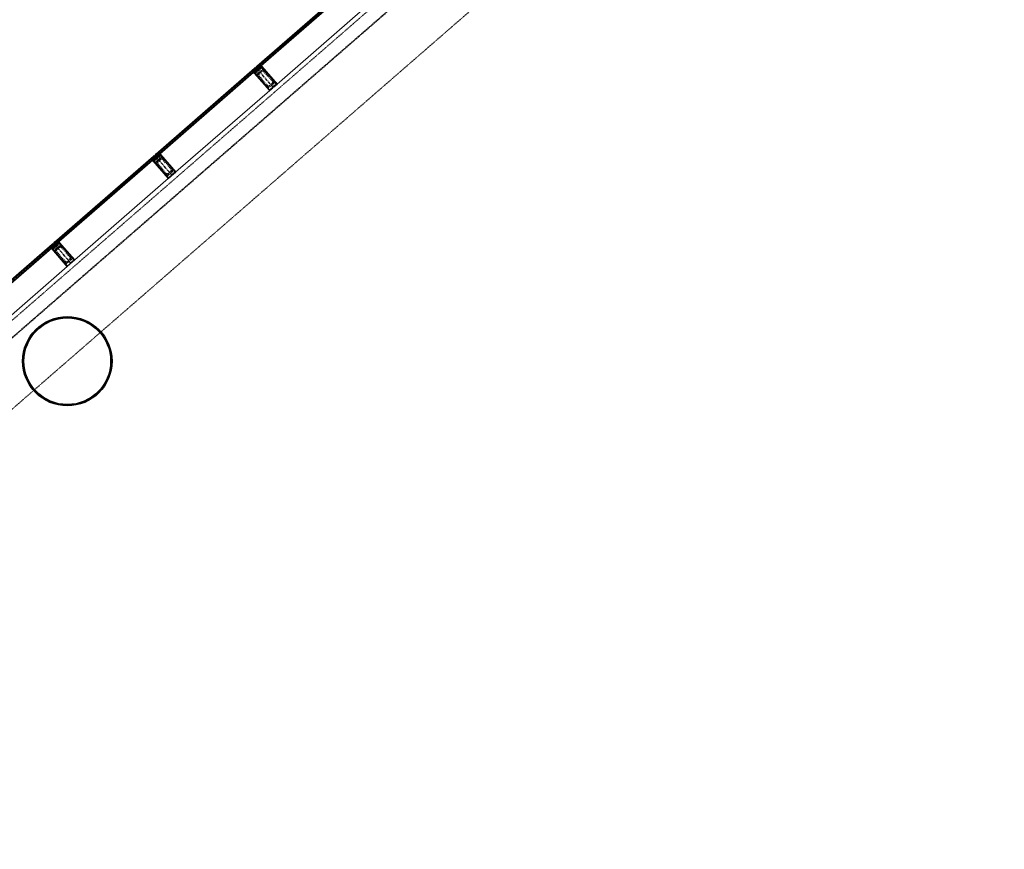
# Model space of a CAD drawing. Header units: millimetres. Extents: x 98667 to 994031, y -2704 to 533009.
# Tile 34 of 153: x 365949 to 376969, y 184504 to 193788. Entities that reach past the tile are written whole.
import ezdxf

# ---------------------------------------------------------------- set-up
doc = ezdxf.new("R2010")
doc.units = ezdxf.units.MM
for name, pattern in [('AP03000E0$0$CENTER', [50.8, 31.75, -6.35, 6.35, -6.35]), ('AP03000E0$0$HIDDEN', [9.525, 6.35, -3.175]), ('AP03000E0$0$HIDDENX2', [19.05, 12.7, -6.35])]:
    doc.linetypes.add(name, pattern=pattern)
doc.layers.add('A-COL ENCLOUSER INNER', color=1, linetype='Continuous')
doc.layers.add('A-COL ENCLOUSER OUTER', color=6, linetype='Continuous')
for name, color, linetype, lineweight in [('AP03000E0$0$A-FLOR-EDGE', 1, 'AP03000E0$0$HIDDENX2', 15), ('AP03000E0$0$A-GLAZ-FULL-EXTR', 2, 'Continuous', 20), ('AP03000E0$0$A-GLAZ-MULL-EXTR', 3, 'Continuous', 35), ('AP03000E0$0$A-WALL-FNSH', 1, 'Continuous', 15)]:
    doc.layers.add(name, color=color, linetype=linetype, lineweight=lineweight)
doc.layers.add('AP03000E0$0$A-Slab Edge Guide', color=55, linetype='Continuous', lineweight=15, plot=False)

msp = doc.modelspace()

# ---------------------------------------------------------------- linework, layer by layer
at = {"color": 251, "linetype": 'AP03000E0$0$CENTER'}
for p, q in [((368787, 193031), (368590, 193257)), ((367655, 192047), (367458, 192273)), ((366523, 191062), (366326, 191289)), ((366523, 191062), (366326, 191289))]:
    msp.add_line(p, q, dxfattribs=at)
at = {"layer": 'A-COL ENCLOUSER INNER', "color": 251}
for radius in [494, 485]:
    msp.add_circle((366482, 189966), radius, dxfattribs=at)
at = {"layer": 'A-COL ENCLOUSER OUTER', "color": 251}
msp.add_circle((366482, 189966), 500, dxfattribs=at)
at = {"layer": 'AP03000E0$0$A-FLOR-EDGE', "color": 251, "linetype": 'AP03000E0$0$HIDDEN'}
msp.add_line((338825, 166919), (427121, 243673), dxfattribs=at)
at = {"layer": 'AP03000E0$0$A-GLAZ-FULL-EXTR', "color": 251}
for p, q in [((368604, 193269), (369709, 194230)), ((369717, 194221), (368612, 193260)), ((368619, 193250), (369725, 194212)), ((369729, 194207), (368623, 193246)), ((368800, 193042), (369906, 194003)), ((367472, 192284), (368577, 193246)), ((368585, 193237), (367479, 192275)), ((367487, 192266), (368593, 193227)), ((368597, 193223), (367491, 192262)), ((368572, 193225), (368579, 193216)), ((368578, 193226), (368574, 193222)), ((368574, 193222), (368577, 193218)), ((368585, 193237), (368576, 193229)), ((368576, 193229), (368584, 193220)), ((368577, 193246), (368585, 193237)), ((368577, 193218), (368582, 193222)), ((368582, 193222), (368578, 193226)), ((368584, 193220), (368593, 193227)), ((368593, 193227), (368585, 193237)), ((368593, 193227), (368597, 193223)), ((368612, 193260), (368604, 193269)), ((368612, 193260), (368621, 193267)), ((368619, 193250), (368612, 193260)), ((368628, 193258), (368619, 193250)), ((368623, 193246), (368619, 193250)), ((368621, 193267), (368628, 193258)), ((368623, 193265), (368627, 193269)), ((368627, 193261), (368623, 193265)), ((368625, 193271), (368633, 193262)), ((368627, 193269), (368631, 193265)), ((368631, 193265), (368627, 193261)), ((367668, 192058), (368774, 193019)), ((366340, 191300), (367445, 192262)), ((367453, 192252), (366347, 191291)), ((366355, 191282), (367461, 192243)), ((367465, 192239), (366359, 191278)), ((367439, 192241), (367447, 192232)), ((367446, 192242), (367441, 192238)), ((367441, 192238), (367445, 192234)), ((367453, 192252), (367444, 192245)), ((367444, 192245), (367452, 192236)), ((367445, 192262), (367453, 192252)), ((367445, 192234), (367450, 192238)), ((367450, 192238), (367446, 192242)), ((367452, 192236), (367461, 192243)), ((367461, 192243), (367453, 192252)), ((367461, 192243), (367465, 192239)), ((367479, 192275), (367472, 192284)), ((367479, 192275), (367489, 192283)), ((367487, 192266), (367479, 192275)), ((367496, 192274), (367487, 192266)), ((367491, 192262), (367487, 192266)), ((367489, 192283), (367496, 192274)), ((367491, 192281), (367495, 192285)), ((367494, 192276), (367491, 192281)), ((367493, 192287), (367501, 192278)), ((367499, 192280), (367494, 192276)), ((367495, 192285), (367499, 192280)), ((366536, 191074), (367642, 192035)), ((365207, 190316), (366313, 191277)), ((366321, 191268), (365215, 190307)), ((365223, 190298), (366329, 191259)), ((366333, 191255), (365227, 190294)), ((366307, 191257), (366315, 191247)), ((366314, 191258), (366309, 191254)), ((366309, 191254), (366313, 191250)), ((366321, 191268), (366312, 191260)), ((366312, 191260), (366320, 191251)), ((366313, 191277), (366321, 191268)), ((366313, 191250), (366318, 191254)), ((366318, 191254), (366314, 191258)), ((366320, 191251), (366329, 191259)), ((366329, 191259), (366321, 191268)), ((366329, 191259), (366333, 191255)), ((366347, 191291), (366340, 191300)), ((366347, 191291), (366356, 191299)), ((366355, 191282), (366347, 191291)), ((366364, 191290), (366355, 191282)), ((366359, 191278), (366355, 191282)), ((366356, 191299), (366364, 191290)), ((366358, 191297), (366363, 191301)), ((366362, 191292), (366358, 191297)), ((366361, 191303), (366369, 191294)), ((366367, 191296), (366362, 191292)), ((366363, 191301), (366367, 191296)), ((365404, 190090), (366510, 191051))]:
    msp.add_line(p, q, dxfattribs=at)
at = {"layer": 'AP03000E0$0$A-GLAZ-FULL-EXTR', "color": 251, "linetype": 'Continuous'}
for p, q in [((368577, 193228), (368577, 193229)), ((368577, 193228), (368593, 193228)), ((368579, 193231), (368590, 193231)), ((368580, 193224), (368580, 193232)), ((368580, 193224), (368589, 193224)), ((368582, 193234), (368587, 193234)), ((368583, 193220), (368583, 193235)), ((368583, 193221), (368586, 193221)), ((368586, 193222), (368586, 193235)), ((368590, 193225), (368590, 193231)), ((368593, 193227), (368593, 193228)), ((368612, 193259), (368612, 193260)), ((368612, 193259), (368628, 193259)), ((368615, 193255), (368615, 193263)), ((368615, 193262), (368625, 193262)), ((368615, 193256), (368626, 193256)), ((368617, 193253), (368622, 193253)), ((368618, 193266), (368622, 193266)), ((368618, 193252), (368618, 193265)), ((368621, 193252), (368622, 193266)), ((368625, 193255), (368625, 193263)), ((368628, 193258), (368628, 193259)), ((367444, 192245), (367460, 192245)), ((367446, 192243), (367446, 192246)), ((367447, 192242), (367459, 192242)), ((367448, 192248), (367457, 192248)), ((367449, 192239), (367449, 192249)), ((367449, 192238), (367455, 192238)), ((367452, 192236), (367452, 192252)), ((367452, 192251), (367454, 192251)), ((367455, 192238), (367455, 192250)), ((367458, 192241), (367458, 192246)), ((367481, 192274), (367481, 192277)), ((367481, 192276), (367495, 192276)), ((367481, 192273), (367495, 192273)), ((367484, 192280), (367492, 192280)), ((367484, 192270), (367484, 192279)), ((367484, 192270), (367492, 192270)), ((367487, 192267), (367487, 192282)), ((367487, 192267), (367488, 192267)), ((367488, 192283), (367489, 192283)), ((367490, 192269), (367490, 192281)), ((367493, 192272), (367494, 192278)), ((366313, 191259), (366328, 191259)), ((366314, 191262), (366327, 191262)), ((366315, 191257), (366315, 191263)), ((366316, 191256), (366325, 191256)), ((366317, 191265), (366324, 191265)), ((366318, 191254), (366318, 191266)), ((366319, 191252), (366321, 191252)), ((366321, 191268), (366321, 191268)), ((366321, 191252), (366321, 191268)), ((366324, 191255), (366324, 191265)), ((366327, 191258), (366327, 191261)), ((366348, 191290), (366364, 191290)), ((366350, 191294), (366361, 191294)), ((366350, 191289), (366350, 191293)), ((366351, 191287), (366361, 191287)), ((366353, 191285), (366353, 191296)), ((366354, 191297), (366359, 191297)), ((366354, 191284), (366357, 191284)), ((366356, 191283), (366356, 191299)), ((366359, 191286), (366359, 191296)), ((366362, 191288), (366362, 191292))]:
    msp.add_line(p, q, dxfattribs=at)
at = {"layer": 'AP03000E0$0$A-GLAZ-MULL-EXTR', "color": 251}
for p, q in [((368586, 193213), (368565, 193195)), ((368565, 193195), (368572, 193195)), ((368604, 193222), (368572, 193195)), ((368572, 193195), (368589, 193209)), ((368572, 193195), (368575, 193191)), ((368577, 193193), (368607, 193219)), ((368615, 193150), (368577, 193193)), ((368585, 193252), (368581, 193249)), ((368581, 193249), (368604, 193222)), ((368611, 193222), (368585, 193252)), ((368589, 193209), (368586, 193213)), ((368600, 193265), (368596, 193262)), ((368596, 193262), (368622, 193232)), ((368623, 193239), (368600, 193265)), ((368607, 193219), (368609, 193216)), ((368609, 193216), (368641, 193244)), ((368639, 193246), (368611, 193222)), ((368622, 193232), (368626, 193235)), ((368655, 193267), (368623, 193239)), ((368626, 193235), (368656, 193261)), ((368635, 193256), (368655, 193274)), ((368638, 193252), (368635, 193256)), ((368655, 193267), (368638, 193252)), ((368641, 193244), (368639, 193246)), ((368655, 193274), (368655, 193267)), ((368658, 193263), (368655, 193267)), ((368656, 193261), (368693, 193218)), ((368829, 193067), (368658, 193263)), ((368693, 193218), (368825, 193067)), ((368575, 193191), (368746, 192995)), ((368746, 192999), (368615, 193150)), ((368746, 192995), (368784, 193027)), ((368778, 193026), (368746, 192999)), ((368807, 193056), (368776, 193029)), ((368776, 193029), (368778, 193026)), ((368782, 193030), (368809, 193054)), ((368784, 193027), (368782, 193030)), ((368825, 193067), (368793, 193039)), ((368793, 193039), (368795, 193037)), ((368795, 193037), (368829, 193067)), ((368809, 193054), (368807, 193056)), ((367454, 192229), (367433, 192211)), ((367433, 192211), (367440, 192210)), ((367472, 192238), (367440, 192210)), ((367440, 192210), (367457, 192225)), ((367440, 192210), (367443, 192207)), ((367443, 192207), (367614, 192010)), ((367445, 192209), (367475, 192235)), ((367483, 192166), (367445, 192209)), ((367453, 192268), (367449, 192265)), ((367449, 192265), (367472, 192238)), ((367479, 192238), (367453, 192268)), ((367457, 192225), (367454, 192229)), ((367468, 192281), (367464, 192278)), ((367464, 192278), (367490, 192248)), ((367491, 192255), (367468, 192281)), ((367475, 192235), (367477, 192232)), ((367477, 192232), (367509, 192260)), ((367507, 192262), (367479, 192238)), ((367490, 192248), (367494, 192251)), ((367523, 192283), (367491, 192255)), ((367494, 192251), (367524, 192277)), ((367503, 192272), (367523, 192290)), ((367506, 192268), (367503, 192272)), ((367523, 192283), (367506, 192268)), ((367509, 192260), (367507, 192262)), ((367523, 192290), (367523, 192283)), ((367526, 192279), (367523, 192283)), ((367524, 192277), (367561, 192234)), ((367697, 192083), (367526, 192279)), ((367561, 192234), (367692, 192083)), ((367614, 192015), (367483, 192166)), ((367614, 192010), (367651, 192043)), ((367646, 192042), (367614, 192015)), ((367675, 192072), (367644, 192045)), ((367644, 192045), (367646, 192042)), ((367649, 192046), (367677, 192070)), ((367651, 192043), (367649, 192046)), ((367692, 192083), (367661, 192055)), ((367661, 192055), (367663, 192053)), ((367663, 192053), (367697, 192083)), ((367677, 192070), (367675, 192072)), ((366321, 191245), (366301, 191227)), ((366321, 191245), (366301, 191227)), ((366301, 191227), (366308, 191226)), ((366301, 191227), (366308, 191226)), ((366340, 191254), (366308, 191226)), ((366340, 191254), (366308, 191226)), ((366308, 191226), (366325, 191241)), ((366308, 191226), (366325, 191241)), ((366308, 191226), (366311, 191223)), ((366308, 191226), (366311, 191223)), ((366311, 191223), (366482, 191026)), ((366311, 191223), (366482, 191026)), ((366313, 191225), (366343, 191251)), ((366313, 191225), (366343, 191251)), ((366351, 191182), (366313, 191225)), ((366351, 191182), (366313, 191225)), ((366321, 191284), (366317, 191281)), ((366321, 191284), (366317, 191281)), ((366317, 191281), (366340, 191254)), ((366317, 191281), (366340, 191254)), ((366347, 191254), (366321, 191284)), ((366347, 191254), (366321, 191284)), ((366325, 191241), (366321, 191245)), ((366325, 191241), (366321, 191245)), ((366336, 191297), (366332, 191294)), ((366336, 191297), (366332, 191294)), ((366332, 191294), (366358, 191264)), ((366332, 191294), (366358, 191264)), ((366359, 191271), (366336, 191297)), ((366359, 191271), (366336, 191297)), ((366343, 191251), (366345, 191248)), ((366343, 191251), (366345, 191248)), ((366345, 191248), (366377, 191276)), ((366345, 191248), (366377, 191276)), ((366375, 191278), (366347, 191254)), ((366375, 191278), (366347, 191254)), ((366358, 191264), (366362, 191267)), ((366358, 191264), (366362, 191267)), ((366391, 191299), (366359, 191271)), ((366391, 191299), (366359, 191271)), ((366362, 191267), (366392, 191293)), ((366362, 191267), (366392, 191293)), ((366371, 191288), (366391, 191306)), ((366371, 191288), (366391, 191306)), ((366374, 191284), (366371, 191288)), ((366374, 191284), (366371, 191288)), ((366391, 191299), (366374, 191284)), ((366391, 191299), (366374, 191284)), ((366377, 191276), (366375, 191278)), ((366377, 191276), (366375, 191278)), ((366391, 191306), (366391, 191299)), ((366391, 191306), (366391, 191299)), ((366394, 191295), (366391, 191299)), ((366394, 191295), (366391, 191299)), ((366392, 191293), (366429, 191250)), ((366392, 191293), (366429, 191250)), ((366565, 191099), (366394, 191295)), ((366565, 191099), (366394, 191295)), ((366429, 191250), (366560, 191099)), ((366429, 191250), (366560, 191099)), ((366482, 191031), (366351, 191182)), ((366482, 191031), (366351, 191182)), ((366560, 191099), (366529, 191071)), ((366560, 191099), (366529, 191071)), ((366531, 191069), (366565, 191099)), ((366531, 191069), (366565, 191099)), ((366482, 191026), (366519, 191059)), ((366482, 191026), (366519, 191059)), ((366514, 191058), (366482, 191031)), ((366514, 191058), (366482, 191031)), ((366543, 191088), (366512, 191060)), ((366543, 191088), (366512, 191060)), ((366512, 191060), (366514, 191058)), ((366512, 191060), (366514, 191058)), ((366517, 191061), (366545, 191086)), ((366517, 191061), (366545, 191086)), ((366519, 191059), (366517, 191061)), ((366519, 191059), (366517, 191061)), ((366529, 191071), (366531, 191069)), ((366529, 191071), (366531, 191069)), ((366545, 191086), (366543, 191088)), ((366545, 191086), (366543, 191088))]:
    msp.add_line(p, q, dxfattribs=at)
at = {"layer": 'AP03000E0$0$A-GLAZ-MULL-EXTR', "color": 251, "linetype": 'Continuous'}
for p, q in [((368565, 193195), (368573, 193195)), ((368565, 193195), (368565, 193195)), ((368568, 193195), (368568, 193198)), ((368569, 193198), (368576, 193198)), ((368572, 193201), (368580, 193201)), ((368572, 193195), (368572, 193201)), ((368575, 193197), (368575, 193204)), ((368576, 193205), (368583, 193205)), ((368578, 193200), (368578, 193206)), ((368580, 193208), (368587, 193208)), ((368581, 193203), (368581, 193209)), ((368583, 193211), (368587, 193211)), ((368584, 193205), (368584, 193212)), ((368587, 193208), (368587, 193211)), ((368635, 193255), (368635, 193256)), ((368635, 193255), (368642, 193255)), ((368638, 193252), (368638, 193259)), ((368638, 193258), (368645, 193258)), ((368638, 193252), (368638, 193252)), ((368641, 193262), (368649, 193261)), ((368642, 193255), (368642, 193262)), ((368645, 193265), (368653, 193265)), ((368645, 193258), (368645, 193265)), ((368648, 193261), (368648, 193267)), ((368649, 193268), (368655, 193268)), ((368651, 193264), (368651, 193270)), ((368652, 193271), (368655, 193271)), ((368654, 193266), (368654, 193273)), ((367434, 192212), (367442, 192212)), ((367434, 192211), (367434, 192212)), ((367437, 192211), (367437, 192215)), ((367438, 192216), (367446, 192215)), ((367440, 192211), (367440, 192218)), ((367442, 192219), (367449, 192219)), ((367444, 192214), (367444, 192220)), ((367445, 192222), (367453, 192222)), ((367447, 192216), (367447, 192223)), ((367449, 192225), (367457, 192225)), ((367450, 192219), (367450, 192226)), ((367453, 192222), (367453, 192229)), ((367453, 192228), (367454, 192228)), ((367456, 192225), (367456, 192226)), ((367503, 192272), (367511, 192272)), ((367504, 192270), (367504, 192273)), ((367505, 192269), (367507, 192269)), ((367507, 192276), (367515, 192276)), ((367507, 192269), (367507, 192276)), ((367510, 192272), (367511, 192279)), ((367511, 192279), (367518, 192279)), ((367514, 192282), (367522, 192282)), ((367514, 192275), (367514, 192281)), ((367517, 192277), (367517, 192284)), ((367518, 192285), (367523, 192285)), ((367520, 192280), (367520, 192287)), ((367522, 192288), (367523, 192288)), ((367523, 192288), (367523, 192290)), ((366303, 191227), (366303, 191229)), ((366303, 191227), (366303, 191229)), ((366304, 191230), (366311, 191230)), ((366304, 191230), (366311, 191230)), ((366306, 191227), (366306, 191232)), ((366306, 191227), (366306, 191232)), ((366307, 191233), (366315, 191233)), ((366307, 191233), (366315, 191233)), ((366309, 191228), (366309, 191234)), ((366309, 191228), (366309, 191234)), ((366311, 191236), (366319, 191236)), ((366311, 191236), (366319, 191236)), ((366312, 191230), (366312, 191237)), ((366312, 191230), (366312, 191237)), ((366315, 191239), (366322, 191239)), ((366315, 191239), (366322, 191239)), ((366316, 191233), (366316, 191240)), ((366316, 191233), (366316, 191240)), ((366318, 191242), (366324, 191242)), ((366318, 191242), (366324, 191242)), ((366319, 191236), (366319, 191243)), ((366319, 191236), (366319, 191243)), ((366322, 191239), (366322, 191244)), ((366322, 191239), (366322, 191244)), ((366372, 191286), (366377, 191286)), ((366372, 191286), (366377, 191286)), ((366373, 191290), (366380, 191290)), ((366373, 191285), (366373, 191290)), ((366373, 191290), (366380, 191290)), ((366373, 191285), (366373, 191290)), ((366376, 191293), (366384, 191293)), ((366376, 191293), (366384, 191293)), ((366376, 191286), (366376, 191292)), ((366376, 191286), (366376, 191292)), ((366379, 191289), (366379, 191295)), ((366379, 191289), (366379, 191295)), ((366380, 191296), (366388, 191296)), ((366380, 191296), (366388, 191296)), ((366383, 191291), (366383, 191298)), ((366383, 191291), (366383, 191298)), ((366384, 191299), (366391, 191299)), ((366384, 191299), (366391, 191299)), ((366386, 191294), (366386, 191301)), ((366386, 191294), (366386, 191301)), ((366387, 191302), (366391, 191302)), ((366387, 191302), (366391, 191302)), ((366389, 191297), (366389, 191304)), ((366389, 191297), (366389, 191304)), ((366391, 191305), (366391, 191305)), ((366391, 191305), (366391, 191305))]:
    msp.add_line(p, q, dxfattribs=at)
at = {"layer": 'AP03000E0$0$A-GLAZ-MULL-EXTR', "color": 251, "linetype": 'AP03000E0$0$HIDDENX2'}
for p, q in [((368586, 193187), (368623, 193219)), ((368674, 193237), (368599, 193171)), ((368618, 193188), (368655, 193221)), ((368623, 193219), (368661, 193252)), ((368626, 193178), (368663, 193211)), ((368661, 193252), (368674, 193237)), ((368681, 193210), (368779, 193097)), ((368691, 193218), (368789, 193105)), ((368599, 193171), (368586, 193187)), ((368713, 193039), (368615, 193153)), ((368723, 193048), (368624, 193161)), ((368778, 193079), (368741, 193046)), ((368786, 193070), (368749, 193037)), ((367453, 192202), (367491, 192235)), ((367467, 192187), (367453, 192202)), ((367542, 192253), (367467, 192187)), ((367485, 192204), (367523, 192237)), ((367491, 192235), (367529, 192268)), ((367494, 192194), (367531, 192227)), ((367529, 192268), (367542, 192253)), ((367549, 192226), (367647, 192113)), ((367558, 192234), (367657, 192121)), ((367581, 192055), (367483, 192168)), ((367591, 192063), (367492, 192177)), ((367646, 192095), (367608, 192062)), ((367654, 192086), (367617, 192053)), ((366321, 191218), (366359, 191251)), ((366321, 191218), (366359, 191251)), ((366335, 191203), (366321, 191218)), ((366335, 191203), (366321, 191218)), ((366410, 191269), (366335, 191203)), ((366410, 191269), (366335, 191203)), ((366353, 191220), (366391, 191252)), ((366353, 191220), (366391, 191252)), ((366359, 191251), (366397, 191284)), ((366359, 191251), (366397, 191284)), ((366362, 191210), (366399, 191243)), ((366362, 191210), (366399, 191243)), ((366397, 191284), (366410, 191269)), ((366397, 191284), (366410, 191269)), ((366417, 191242), (366515, 191129)), ((366417, 191242), (366515, 191129)), ((366426, 191250), (366525, 191137)), ((366426, 191250), (366525, 191137)), ((366449, 191071), (366351, 191184)), ((366449, 191071), (366351, 191184)), ((366459, 191079), (366360, 191193)), ((366459, 191079), (366360, 191193)), ((366514, 191111), (366476, 191078)), ((366514, 191111), (366476, 191078)), ((366522, 191102), (366485, 191069)), ((366522, 191102), (366485, 191069))]:
    msp.add_line(p, q, dxfattribs=at)
at = {"layer": 'AP03000E0$0$A-GLAZ-MULL-EXTR', "color": 251}
for centre in [(368578, 193248), (368579, 193247), (368580, 193247), (368580, 193246), (368581, 193245), (368582, 193244), (368601, 193268), (368602, 193267), (368602, 193266), (368603, 193266), (368604, 193265), (368604, 193264), (367446, 192264), (367447, 192263), (367448, 192263), (367448, 192262), (367449, 192261), (367449, 192260), (367469, 192284), (367469, 192283), (367470, 192282), (367471, 192282), (367471, 192281), (367472, 192280), (366314, 191280), (366314, 191280), (366315, 191279), (366315, 191279), (366315, 191279), (366315, 191279), (366316, 191278), (366316, 191278), (366317, 191277), (366317, 191277), (366317, 191276), (366317, 191276), (366337, 191300), (366337, 191299), (366337, 191300), (366337, 191299), (366338, 191298), (366338, 191298), (366339, 191297), (366339, 191297), (366339, 191297), (366339, 191297), (366340, 191296), (366340, 191296)]:
    msp.add_arc(centre, 2.83, 249.0607, 12.9393, dxfattribs=at)
at = {"layer": 'AP03000E0$0$A-GLAZ-MULL-EXTR', "color": 251, "linetype": 'AP03000E0$0$HIDDENX2'}
for centre, radius, start, end in [((368672, 193202), 25, 41, 131), ((368672, 193202), 12.5, 41, 131), ((368634, 193169), 25, 131, 221), ((368634, 193169), 12.5, 131, 221), ((368770, 193089), 12.5, 311, 41), ((368770, 193089), 25, 311, 41), ((368732, 193056), 25, 221, 311), ((368732, 193056), 12.5, 221, 311), ((367502, 192185), 25, 131, 221), ((367540, 192218), 25, 41, 131), ((367540, 192218), 12.5, 41, 131), ((367502, 192185), 12.5, 131, 221), ((367638, 192104), 12.5, 311, 41), ((367638, 192104), 25, 311, 41), ((367600, 192072), 25, 221, 311), ((367600, 192072), 12.5, 221, 311), ((366370, 191201), 25, 131, 221), ((366370, 191201), 25, 131, 221), ((366370, 191201), 12.5, 131, 221), ((366370, 191201), 12.5, 131, 221), ((366408, 191234), 25, 41, 131), ((366408, 191234), 25, 41, 131), ((366408, 191234), 12.5, 41, 131), ((366408, 191234), 12.5, 41, 131), ((366506, 191120), 12.5, 311, 41), ((366506, 191120), 12.5, 311, 41), ((366506, 191120), 25, 311, 41), ((366506, 191120), 25, 311, 41), ((366468, 191088), 25, 221, 311), ((366468, 191088), 25, 221, 311), ((366468, 191088), 12.5, 221, 311), ((366468, 191088), 12.5, 221, 311)]:
    msp.add_arc(centre, radius, start, end, dxfattribs=at)
at = {"layer": 'AP03000E0$0$A-Slab Edge Guide', "color": 251, "linetype": 'AP03000E0$0$HIDDEN'}
msp.add_line((339312, 166348), (427613, 243107), dxfattribs=at)
at = {"layer": 'AP03000E0$0$A-WALL-FNSH', "color": 251, "linetype": 'AP03000E0$0$HIDDEN'}
for p, q in [((338919, 166808), (427216, 243564)), ((338922, 166805), (427219, 243560))]:
    msp.add_line(p, q, dxfattribs=at)

doc.saveas('drawing.dxf')
